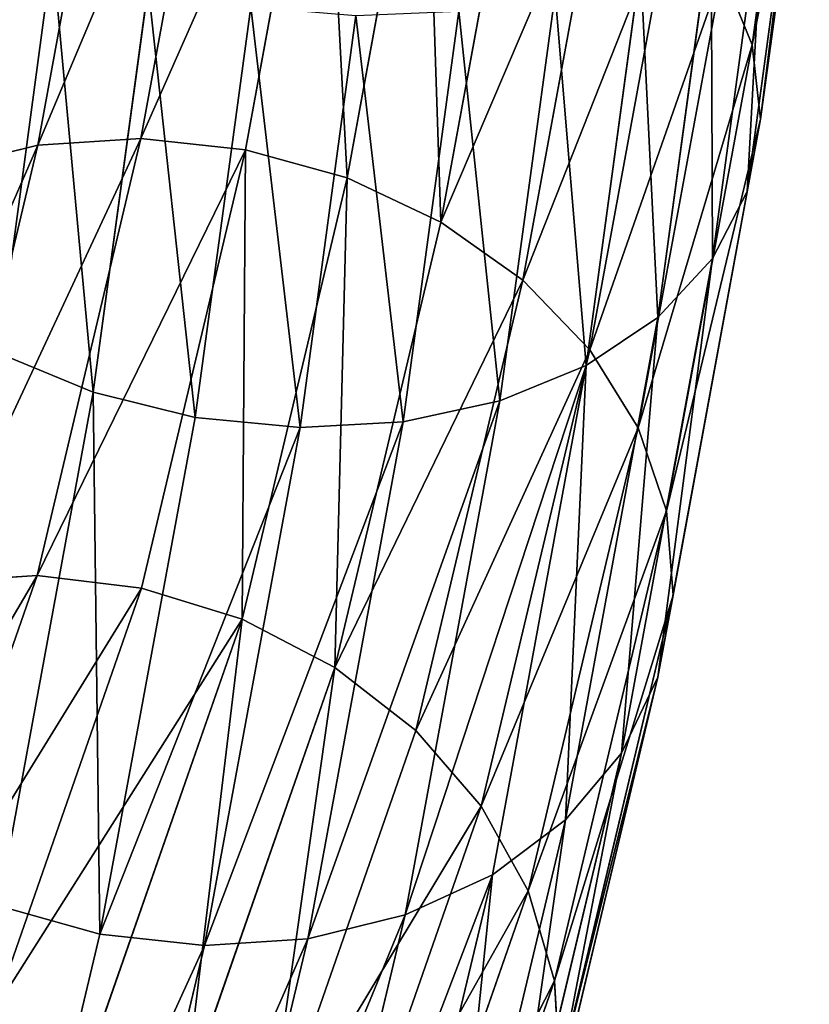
# Model space of a CAD drawing. Extents: x -0.1 to 19.2, y 0 to 39.3.
# Tile 191 of 215: x 16.2 to 17.1, y 32.1 to 33.3. Entities that reach past the tile are written whole.
import ezdxf

# ---------------------------------------------------------------- set-up
doc = ezdxf.new("R2010")
doc.units = 0
doc.header["$LTSCALE"] = 2.54
doc.layers.get('0').update_dxf_attribs({"color": 13, "linetype": 'CONTINUOUS'})

# ---------------------------------------------------------------- blocks, each defined once
blk = doc.blocks.new('GRUPUJ_50')
at = {"color": 250}
for p, q in [((13.5383, 3.4286, 1.0909), (13.4842, 3.0284, 1.4232)), ((13.5383, 3.4286, 1.0909), (13.4842, 3.0284, 1.4232)), ((12.7794, 2.9203, 2.2577), (12.8687, 3.4077, 1.7009)), ((12.7794, 2.9203, 2.2577), (12.8687, 3.4077, 1.7009)), ((12.7499, 3.4012, 1.6729), (12.6604, 2.9128, 2.231)), ((12.7499, 3.4012, 1.6729), (12.6604, 2.9128, 2.231)), ((12.9896, 3.3962, 1.7109), (12.9, 2.9075, 2.2692)), ((12.9896, 3.3962, 1.7109), (12.9, 2.9075, 2.2692)), ((13.1073, 3.3673, 1.7024), (13.017, 2.8749, 2.2649)), ((13.1073, 3.3673, 1.7024), (13.017, 2.8749, 2.2649)), ((13.2166, 3.3222, 1.676), (13.1252, 2.824, 2.2451)), ((13.2166, 3.3222, 1.676), (13.1252, 2.824, 2.2451)), ((13.5366, 3.2877, 0.8934), (13.4785, 2.8593, 1.2491)), ((13.5366, 3.2877, 0.8934), (13.4785, 2.8593, 1.2491)), ((13.3127, 3.263, 1.6326), (13.2199, 2.757, 2.2106)), ((13.3127, 3.263, 1.6326), (13.2199, 2.757, 2.2106)), ((13.4984, 3.2233, 0.7963), (13.4385, 2.782, 1.1628)), ((13.4984, 3.2233, 0.7963), (13.4385, 2.782, 1.1628)), ((13.3915, 3.1921, 1.5742), (13.2969, 2.6768, 2.1629)), ((13.3915, 3.1921, 1.5742), (13.2969, 2.6768, 2.1629)), ((13.4371, 3.1669, 0.706), (13.3756, 2.7141, 1.0819)), ((13.4371, 3.1669, 0.706), (13.3756, 2.7141, 1.0819)), ((12.6775, 3.1343, 0.5197), (12.6149, 2.6729, 0.9028)), ((12.6775, 3.1343, 0.5197), (12.6149, 2.6729, 0.9028)), ((13.3554, 3.1208, 0.6264), (13.2926, 2.6586, 1.0102)), ((13.3554, 3.1208, 0.6264), (13.2926, 2.6586, 1.0102)), ((13.4495, 3.1128, 1.5034), (13.3529, 2.587, 2.1042)), ((13.4495, 3.1128, 1.5034), (13.3529, 2.587, 2.1042)), ((13.4495, 3.1128, 1.5034), (13.4842, 3.0284, 1.4232)), ((13.4495, 3.1128, 1.5034), (13.4842, 3.0284, 1.4232)), ((12.7878, 3.0964, 0.4872), (12.7242, 2.6278, 0.8764)), ((12.7878, 3.0964, 0.4872), (12.7242, 2.6278, 0.8764)), ((13.2569, 3.0872, 0.5611), (13.1932, 2.618, 0.9507)), ((13.2569, 3.0872, 0.5611), (13.1932, 2.618, 0.9507)), ((12.9061, 3.0721, 0.4751), (12.8418, 2.5989, 0.8679)), ((12.9061, 3.0721, 0.4751), (12.8418, 2.5989, 0.8679)), ((13.1459, 3.0673, 0.5128), (13.0816, 2.5939, 0.9059)), ((13.1459, 3.0673, 0.5128), (13.0816, 2.5939, 0.9059)), ((13.0272, 3.0622, 0.4837), (12.9628, 2.5874, 0.8779)), ((13.0272, 3.0622, 0.4837), (12.9628, 2.5874, 0.8779)), ((13.4842, 3.0284, 1.4232), (13.3855, 2.4913, 2.0368)), ((13.4842, 3.0284, 1.4232), (13.3855, 2.4913, 2.0368)), ((13.4842, 3.0284, 1.4232), (13.494, 2.9426, 1.3372)), ((13.4842, 3.0284, 1.4232), (13.494, 2.9426, 1.3372)), ((13.494, 2.9426, 1.3372), (13.4785, 2.8593, 1.2491)), ((13.494, 2.9426, 1.3372), (13.4785, 2.8593, 1.2491)), ((12.6596, 2.4165, 3.0131), (12.7794, 2.9203, 2.2577)), ((12.6596, 2.4165, 3.0131), (12.7794, 2.9203, 2.2577)), ((12.6604, 2.9128, 2.231), (12.7794, 2.9203, 2.2577)), ((12.6604, 2.9128, 2.231), (12.7794, 2.9203, 2.2577)), ((12.7794, 2.9203, 2.2577), (12.9, 2.9075, 2.2692)), ((12.7794, 2.9203, 2.2577), (12.9, 2.9075, 2.2692)), ((12.6604, 2.9128, 2.231), (12.5405, 2.4089, 2.9865)), ((12.6604, 2.9128, 2.231), (12.5405, 2.4089, 2.9865)), ((12.5481, 2.8852, 2.1901), (12.6604, 2.9128, 2.231)), ((12.5481, 2.8852, 2.1901), (12.6604, 2.9128, 2.231)), ((12.9, 2.9075, 2.2692), (12.7798, 2.4021, 3.027)), ((12.9, 2.9075, 2.2692), (12.7798, 2.4021, 3.027)), ((12.9, 2.9075, 2.2692), (13.017, 2.8749, 2.2649)), ((12.9, 2.9075, 2.2692), (13.017, 2.8749, 2.2649)), ((13.017, 2.8749, 2.2649), (12.896, 2.3663, 3.0276)), ((13.017, 2.8749, 2.2649), (12.896, 2.3663, 3.0276)), ((13.017, 2.8749, 2.2649), (13.1252, 2.824, 2.2451)), ((13.017, 2.8749, 2.2649), (13.1252, 2.824, 2.2451)), ((13.4785, 2.8593, 1.2491), (13.3756, 2.2996, 1.8886)), ((13.4785, 2.8593, 1.2491), (13.3756, 2.2996, 1.8886)), ((13.4785, 2.8593, 1.2491), (13.4385, 2.782, 1.1628)), ((13.4785, 2.8593, 1.2491), (13.4385, 2.782, 1.1628)), ((13.1252, 2.824, 2.2451), (13.0031, 2.3107, 3.0148)), ((13.1252, 2.824, 2.2451), (13.0031, 2.3107, 3.0148)), ((13.1252, 2.824, 2.2451), (13.2199, 2.757, 2.2106)), ((13.1252, 2.824, 2.2451), (13.2199, 2.757, 2.2106)), ((13.4385, 2.782, 1.1628), (13.3336, 2.2119, 1.8142)), ((13.4385, 2.782, 1.1628), (13.3336, 2.2119, 1.8142)), ((13.4385, 2.782, 1.1628), (13.3756, 2.7141, 1.0819)), ((13.4385, 2.782, 1.1628), (13.3756, 2.7141, 1.0819)), ((13.2199, 2.757, 2.2106), (13.0963, 2.2378, 2.9892)), ((13.2199, 2.757, 2.2106), (13.0963, 2.2378, 2.9892)), ((13.2199, 2.757, 2.2106), (13.2969, 2.6768, 2.1629)), ((13.2199, 2.757, 2.2106), (13.2969, 2.6768, 2.1629)), ((13.3756, 2.7141, 1.0819), (13.269, 2.1348, 1.7439)), ((13.3756, 2.7141, 1.0819), (13.269, 2.1348, 1.7439)), ((13.3756, 2.7141, 1.0819), (13.2926, 2.6586, 1.0102)), ((13.3756, 2.7141, 1.0819), (13.2926, 2.6586, 1.0102)), ((12.7242, 2.6278, 0.8764), (12.6149, 2.6729, 0.9028)), ((12.7242, 2.6278, 0.8764), (12.6149, 2.6729, 0.9028)), ((13.2969, 2.6768, 2.1629), (13.1716, 2.1506, 2.9519)), ((13.2969, 2.6768, 2.1629), (13.1716, 2.1506, 2.9519)), ((13.2969, 2.6768, 2.1629), (13.3529, 2.587, 2.1042)), ((13.2969, 2.6768, 2.1629), (13.3529, 2.587, 2.1042)), ((13.2926, 2.6586, 1.0102), (13.1846, 2.0717, 1.6808)), ((13.2926, 2.6586, 1.0102), (13.1846, 2.0717, 1.6808)), ((13.2926, 2.6586, 1.0102), (13.1932, 2.618, 0.9507)), ((13.2926, 2.6586, 1.0102), (13.1932, 2.618, 0.9507)), ((12.7242, 2.6278, 0.8764), (12.6152, 2.0357, 1.5529)), ((12.7242, 2.6278, 0.8764), (12.6152, 2.0357, 1.5529)), ((12.8418, 2.5989, 0.8679), (12.7242, 2.6278, 0.8764)), ((12.8418, 2.5989, 0.8679), (12.7242, 2.6278, 0.8764)), ((13.1932, 2.618, 0.9507), (13.0816, 2.5939, 0.9059)), ((13.1932, 2.618, 0.9507), (13.0816, 2.5939, 0.9059)), ((13.1932, 2.618, 0.9507), (13.0841, 2.0254, 1.6277)), ((13.1932, 2.618, 0.9507), (13.0841, 2.0254, 1.6277)), ((12.8418, 2.5989, 0.8679), (12.7321, 2.0031, 1.5487)), ((12.8418, 2.5989, 0.8679), (12.7321, 2.0031, 1.5487)), ((12.9628, 2.5874, 0.8779), (12.8418, 2.5989, 0.8679)), ((12.9628, 2.5874, 0.8779), (12.8418, 2.5989, 0.8679)), ((13.0816, 2.5939, 0.9059), (12.9628, 2.5874, 0.8779)), ((13.0816, 2.5939, 0.9059), (12.9628, 2.5874, 0.8779)), ((13.0816, 2.5939, 0.9059), (12.9718, 1.9979, 1.5869)), ((13.0816, 2.5939, 0.9059), (12.9718, 1.9979, 1.5869)), ((12.9628, 2.5874, 0.8779), (12.8528, 1.9903, 1.5601)), ((12.9628, 2.5874, 0.8779), (12.8528, 1.9903, 1.5601)), ((13.3529, 2.587, 2.1042), (13.2258, 2.0531, 2.9046)), ((13.3529, 2.587, 2.1042), (13.2258, 2.0531, 2.9046)), ((13.3529, 2.587, 2.1042), (13.3855, 2.4913, 2.0368)), ((13.3529, 2.587, 2.1042), (13.3855, 2.4913, 2.0368)), ((13.3855, 2.4913, 2.0368), (13.2564, 1.9495, 2.8493)), ((13.3855, 2.4913, 2.0368), (13.2564, 1.9495, 2.8493)), ((13.3855, 2.4913, 2.0368), (13.3932, 2.3941, 1.9639)), ((13.3855, 2.4913, 2.0368), (13.3932, 2.3941, 1.9639)), ((12.4914, 1.9341, 3.9445), (12.6596, 2.4165, 3.0131)), ((12.4914, 1.9341, 3.9445), (12.6596, 2.4165, 3.0131)), ((12.5405, 2.4089, 2.9865), (12.6596, 2.4165, 3.0131)), ((12.5405, 2.4089, 2.9865), (12.6596, 2.4165, 3.0131)), ((12.6596, 2.4165, 3.0131), (12.7798, 2.4021, 3.027)), ((12.6596, 2.4165, 3.0131), (12.7798, 2.4021, 3.027)), ((12.7798, 2.4021, 3.027), (12.6104, 1.916, 3.9654)), ((12.7798, 2.4021, 3.027), (12.6104, 1.916, 3.9654)), ((12.7798, 2.4021, 3.027), (12.896, 2.3663, 3.0276)), ((12.7798, 2.4021, 3.027), (12.896, 2.3663, 3.0276)), ((13.3932, 2.3941, 1.9639), (13.2621, 1.8442, 2.7884)), ((13.3932, 2.3941, 1.9639), (13.2621, 1.8442, 2.7884)), ((12.896, 2.3663, 3.0276), (12.7248, 1.8753, 3.9756)), ((12.896, 2.3663, 3.0276), (12.7248, 1.8753, 3.9756)), ((12.896, 2.3663, 3.0276), (13.0031, 2.3107, 3.0148)), ((12.896, 2.3663, 3.0276), (13.0031, 2.3107, 3.0148)), ((13.0031, 2.3107, 3.0148), (12.8297, 1.8137, 3.9744)), ((13.0031, 2.3107, 3.0148), (12.8297, 1.8137, 3.9744)), ((13.0031, 2.3107, 3.0148), (13.0963, 2.2378, 2.9892)), ((13.0031, 2.3107, 3.0148), (13.0963, 2.2378, 2.9892)), ((13.3756, 2.2996, 1.8886), (13.3336, 2.2119, 1.8142)), ((13.3756, 2.2996, 1.8886), (13.3336, 2.2119, 1.8142)), ((13.0963, 2.2378, 2.9892), (12.9205, 1.7339, 3.9621)), ((13.0963, 2.2378, 2.9892), (12.9205, 1.7339, 3.9621)), ((13.0963, 2.2378, 2.9892), (13.1716, 2.1506, 2.9519)), ((13.0963, 2.2378, 2.9892), (13.1716, 2.1506, 2.9519)), ((13.3336, 2.2119, 1.8142), (13.199, 1.6472, 2.6607)), ((13.3336, 2.2119, 1.8142), (13.199, 1.6472, 2.6607)), ((13.3336, 2.2119, 1.8142), (13.269, 2.1348, 1.7439)), ((13.3336, 2.2119, 1.8142), (13.269, 2.1348, 1.7439)), ((13.1716, 2.1506, 2.9519), (12.9933, 1.6393, 3.9391)), ((13.1716, 2.1506, 2.9519), (12.9933, 1.6393, 3.9391)), ((13.1716, 2.1506, 2.9519), (13.2258, 2.0531, 2.9046)), ((13.1716, 2.1506, 2.9519), (13.2258, 2.0531, 2.9046)), ((13.269, 2.1348, 1.7439), (13.1329, 1.5641, 2.5995)), ((13.269, 2.1348, 1.7439), (13.1329, 1.5641, 2.5995)), ((13.269, 2.1348, 1.7439), (13.1846, 2.0717, 1.6808)), ((13.269, 2.1348, 1.7439), (13.1846, 2.0717, 1.6808)), ((13.1846, 2.0717, 1.6808), (13.0473, 1.4962, 2.5436)), ((13.1846, 2.0717, 1.6808), (13.0473, 1.4962, 2.5436)), ((13.1846, 2.0717, 1.6808), (13.0841, 2.0254, 1.6277)), ((13.1846, 2.0717, 1.6808), (13.0841, 2.0254, 1.6277)), ((13.2258, 2.0531, 2.9046), (13.0448, 1.5342, 3.9064)), ((13.2258, 2.0531, 2.9046), (13.0448, 1.5342, 3.9064)), ((13.2258, 2.0531, 2.9046), (13.2564, 1.9495, 2.8493)), ((13.2258, 2.0531, 2.9046), (13.2564, 1.9495, 2.8493)), ((12.7321, 2.0031, 1.5487), (12.6152, 2.0357, 1.5529)), ((12.7321, 2.0031, 1.5487), (12.6152, 2.0357, 1.5529)), ((13.0841, 2.0254, 1.6277), (12.946, 1.4466, 2.4956)), ((13.0841, 2.0254, 1.6277), (12.946, 1.4466, 2.4956)), ((13.0841, 2.0254, 1.6277), (12.9718, 1.9979, 1.5869)), ((13.0841, 2.0254, 1.6277), (12.9718, 1.9979, 1.5869)), ((12.7321, 2.0031, 1.5487), (12.594, 1.4241, 2.4169)), ((12.7321, 2.0031, 1.5487), (12.594, 1.4241, 2.4169)), ((12.8528, 1.9903, 1.5601), (12.7321, 2.0031, 1.5487)), ((12.8528, 1.9903, 1.5601), (12.7321, 2.0031, 1.5487)), ((12.9718, 1.9979, 1.5869), (12.8333, 1.4173, 2.4574)), ((12.9718, 1.9979, 1.5869), (12.8333, 1.4173, 2.4574)), ((12.9718, 1.9979, 1.5869), (12.8528, 1.9903, 1.5601)), ((12.9718, 1.9979, 1.5869), (12.8528, 1.9903, 1.5601)), ((12.8528, 1.9903, 1.5601), (12.7143, 1.4097, 2.4308)), ((12.8528, 1.9903, 1.5601), (12.7143, 1.4097, 2.4308)), ((13.2564, 1.9495, 2.8493), (13.0727, 1.4231, 3.8655)), ((13.2564, 1.9495, 2.8493), (13.0727, 1.4231, 3.8655)), ((13.2564, 1.9495, 2.8493), (13.2621, 1.8442, 2.7884)), ((13.2564, 1.9495, 2.8493), (13.2621, 1.8442, 2.7884))]:
    blk.add_line(p, q, dxfattribs=at)
at = {"color": 35}
for p, q in [((13.5501, 3.3571, 0.9931), (13.494, 2.9426, 1.3372)), ((13.5501, 3.3571, 0.9931), (13.494, 2.9426, 1.3372)), ((13.494, 2.9426, 1.3372), (13.3932, 2.3941, 1.9639)), ((13.494, 2.9426, 1.3372), (13.3932, 2.3941, 1.9639)), ((13.3932, 2.3941, 1.9639), (13.3756, 2.2996, 1.8886)), ((13.3932, 2.3941, 1.9639), (13.3756, 2.2996, 1.8886)), ((13.3756, 2.2996, 1.8886), (13.2427, 1.742, 2.7246)), ((13.3756, 2.2996, 1.8886), (13.2427, 1.742, 2.7246))]:
    blk.add_line(p, q, dxfattribs=at)
mesh = blk.add_polyface(dxfattribs=at)
corners = [(13.5383, 3.4286, 1.0909), (13.4495, 3.1128, 1.5034), (13.4842, 3.0284, 1.4232), (13.5017, 3.499, 1.1827)]
mesh.append_faces([[corners[k] for k in face] for face in [(0, 1, 2), (1, 0, 3)]], dxfattribs={"vtx0": -1, "color": 35})
mesh = blk.add_polyface(dxfattribs=at)
corners = [(13.5501, 3.3571, 0.9931), (13.4842, 3.0284, 1.4232), (13.494, 2.9426, 1.3372), (13.5383, 3.4286, 1.0909)]
mesh.append_faces([[corners[k] for k in face] for face in [(0, 1, 2), (1, 0, 3)]], dxfattribs={"vtx0": -1, "color": 35})
mesh = blk.add_polyface(dxfattribs=at)
corners = [(12.6604, 2.9128, 2.231), (12.8687, 3.4077, 1.7009), (12.7499, 3.4012, 1.6729), (12.7794, 2.9203, 2.2577)]
mesh.append_faces([[corners[k] for k in face] for face in [(0, 1, 2), (1, 0, 3)]], dxfattribs={"vtx0": -1, "color": 35})
mesh = blk.add_polyface(dxfattribs=at)
corners = [(12.7794, 2.9203, 2.2577), (12.9896, 3.3962, 1.7109), (12.8687, 3.4077, 1.7009), (12.9, 2.9075, 2.2692)]
mesh.append_faces([[corners[k] for k in face] for face in [(0, 1, 2), (1, 0, 3)]], dxfattribs={"vtx0": -1, "color": 35})
mesh = blk.add_polyface(dxfattribs=at)
corners = [(12.5481, 2.8852, 2.1901), (12.7499, 3.4012, 1.6729), (12.6383, 3.3771, 1.6281), (12.6604, 2.9128, 2.231)]
mesh.append_faces([[corners[k] for k in face] for face in [(0, 1, 2), (1, 0, 3)]], dxfattribs={"vtx0": -1, "color": 35})
mesh = blk.add_polyface(dxfattribs=at)
corners = [(12.9896, 3.3962, 1.7109), (13.017, 2.8749, 2.2649), (13.1073, 3.3673, 1.7024), (12.9, 2.9075, 2.2692)]
mesh.append_faces([[corners[k] for k in face] for face in [(0, 1, 2), (1, 0, 3)]], dxfattribs={"vtx0": -1, "color": 35})
mesh = blk.add_polyface(dxfattribs=at)
corners = [(13.1073, 3.3673, 1.7024), (13.1252, 2.824, 2.2451), (13.2166, 3.3222, 1.676), (13.017, 2.8749, 2.2649)]
mesh.append_faces([[corners[k] for k in face] for face in [(0, 1, 2), (1, 0, 3)]], dxfattribs={"vtx0": -1, "color": 35})
mesh = blk.add_polyface(dxfattribs=at)
corners = [(13.5366, 3.2877, 0.8934), (13.494, 2.9426, 1.3372), (13.4785, 2.8593, 1.2491), (13.5501, 3.3571, 0.9931)]
mesh.append_faces([[corners[k] for k in face] for face in [(0, 1, 2), (1, 0, 3)]], dxfattribs={"vtx0": -1, "color": 35})
mesh = blk.add_polyface(dxfattribs=at)
corners = [(13.3127, 3.263, 1.6326), (13.1252, 2.824, 2.2451), (13.2199, 2.757, 2.2106), (13.2166, 3.3222, 1.676)]
mesh.append_faces([[corners[k] for k in face] for face in [(0, 1, 2), (1, 0, 3)]], dxfattribs={"vtx0": -1, "color": 35})
mesh = blk.add_polyface(dxfattribs=at)
corners = [(13.4984, 3.2233, 0.7963), (13.4785, 2.8593, 1.2491), (13.4385, 2.782, 1.1628), (13.5366, 3.2877, 0.8934)]
mesh.append_faces([[corners[k] for k in face] for face in [(0, 1, 2), (1, 0, 3)]], dxfattribs={"vtx0": -1, "color": 35})
mesh = blk.add_polyface(dxfattribs=at)
corners = [(13.3915, 3.1921, 1.5742), (13.2199, 2.757, 2.2106), (13.2969, 2.6768, 2.1629), (13.3127, 3.263, 1.6326)]
mesh.append_faces([[corners[k] for k in face] for face in [(0, 1, 2), (1, 0, 3)]], dxfattribs={"vtx0": -1, "color": 35})
mesh = blk.add_polyface(dxfattribs=at)
corners = [(13.4371, 3.1669, 0.706), (13.4385, 2.782, 1.1628), (13.3756, 2.7141, 1.0819), (13.4984, 3.2233, 0.7963)]
mesh.append_faces([[corners[k] for k in face] for face in [(0, 1, 2), (1, 0, 3)]], dxfattribs={"vtx0": -1, "color": 35})
mesh = blk.add_polyface(dxfattribs=at)
corners = [(13.4495, 3.1128, 1.5034), (13.2969, 2.6768, 2.1629), (13.3529, 2.587, 2.1042), (13.3915, 3.1921, 1.5742)]
mesh.append_faces([[corners[k] for k in face] for face in [(0, 1, 2), (1, 0, 3)]], dxfattribs={"vtx0": -1, "color": 35})
mesh = blk.add_polyface(dxfattribs=at)
corners = [(12.58, 3.1839, 0.5711), (12.6149, 2.6729, 0.9028), (12.5187, 2.7321, 0.9462), (12.6775, 3.1343, 0.5197)]
mesh.append_faces([[corners[k] for k in face] for face in [(0, 1, 2), (1, 0, 3)]], dxfattribs={"vtx0": -1, "color": 35})
mesh = blk.add_polyface(dxfattribs=at)
corners = [(13.3554, 3.1208, 0.6264), (13.3756, 2.7141, 1.0819), (13.2926, 2.6586, 1.0102), (13.4371, 3.1669, 0.706)]
mesh.append_faces([[corners[k] for k in face] for face in [(0, 1, 2), (1, 0, 3)]], dxfattribs={"vtx0": -1, "color": 35})
mesh = blk.add_polyface(dxfattribs=at)
corners = [(12.6775, 3.1343, 0.5197), (12.7242, 2.6278, 0.8764), (12.6149, 2.6729, 0.9028), (12.7878, 3.0964, 0.4872)]
mesh.append_faces([[corners[k] for k in face] for face in [(0, 1, 2), (1, 0, 3)]], dxfattribs={"vtx0": -1, "color": 35})
mesh = blk.add_polyface(dxfattribs=at)
corners = [(13.2569, 3.0872, 0.5611), (13.2926, 2.6586, 1.0102), (13.1932, 2.618, 0.9507), (13.3554, 3.1208, 0.6264)]
mesh.append_faces([[corners[k] for k in face] for face in [(0, 1, 2), (1, 0, 3)]], dxfattribs={"vtx0": -1, "color": 35})
mesh = blk.add_polyface(dxfattribs=at)
corners = [(13.4842, 3.0284, 1.4232), (13.3529, 2.587, 2.1042), (13.3855, 2.4913, 2.0368), (13.4495, 3.1128, 1.5034)]
mesh.append_faces([[corners[k] for k in face] for face in [(0, 1, 2), (1, 0, 3)]], dxfattribs={"vtx0": -1, "color": 35})
mesh = blk.add_polyface(dxfattribs=at)
corners = [(12.7878, 3.0964, 0.4872), (12.8418, 2.5989, 0.8679), (12.7242, 2.6278, 0.8764), (12.9061, 3.0721, 0.4751)]
mesh.append_faces([[corners[k] for k in face] for face in [(0, 1, 2), (1, 0, 3)]], dxfattribs={"vtx0": -1, "color": 35})
mesh = blk.add_polyface(dxfattribs=at)
corners = [(13.1459, 3.0673, 0.5128), (13.1932, 2.618, 0.9507), (13.0816, 2.5939, 0.9059), (13.2569, 3.0872, 0.5611)]
mesh.append_faces([[corners[k] for k in face] for face in [(0, 1, 2), (1, 0, 3)]], dxfattribs={"vtx0": -1, "color": 35})
mesh = blk.add_polyface(dxfattribs=at)
corners = [(12.9061, 3.0721, 0.4751), (12.9628, 2.5874, 0.8779), (12.8418, 2.5989, 0.8679), (13.0272, 3.0622, 0.4837)]
mesh.append_faces([[corners[k] for k in face] for face in [(0, 1, 2), (1, 0, 3)]], dxfattribs={"vtx0": -1, "color": 35})
mesh = blk.add_polyface(dxfattribs=at)
corners = [(13.0272, 3.0622, 0.4837), (13.0816, 2.5939, 0.9059), (12.9628, 2.5874, 0.8779), (13.1459, 3.0673, 0.5128)]
mesh.append_faces([[corners[k] for k in face] for face in [(0, 1, 2), (1, 0, 3)]], dxfattribs={"vtx0": -1, "color": 35})
mesh = blk.add_polyface(dxfattribs=at)
corners = [(13.494, 2.9426, 1.3372), (13.3855, 2.4913, 2.0368), (13.3932, 2.3941, 1.9639), (13.4842, 3.0284, 1.4232)]
mesh.append_faces([[corners[k] for k in face] for face in [(0, 1, 2), (1, 0, 3)]], dxfattribs={"vtx0": -1, "color": 35})
mesh = blk.add_polyface(dxfattribs=at)
corners = [(13.4785, 2.8593, 1.2491), (13.3932, 2.3941, 1.9639), (13.3756, 2.2996, 1.8886), (13.494, 2.9426, 1.3372)]
mesh.append_faces([[corners[k] for k in face] for face in [(0, 1, 2), (1, 0, 3)]], dxfattribs={"vtx0": -1, "color": 35})
mesh = blk.add_polyface(dxfattribs=at)
corners = [(12.5405, 2.4089, 2.9865), (12.7794, 2.9203, 2.2577), (12.6604, 2.9128, 2.231), (12.6596, 2.4165, 3.0131)]
mesh.append_faces([[corners[k] for k in face] for face in [(0, 1, 2), (1, 0, 3)]], dxfattribs={"vtx0": -1, "color": 35})
mesh = blk.add_polyface(dxfattribs=at)
corners = [(12.6596, 2.4165, 3.0131), (12.9, 2.9075, 2.2692), (12.7794, 2.9203, 2.2577), (12.7798, 2.4021, 3.027)]
mesh.append_faces([[corners[k] for k in face] for face in [(0, 1, 2), (1, 0, 3)]], dxfattribs={"vtx0": -1, "color": 35})
mesh = blk.add_polyface(dxfattribs=at)
corners = [(12.4278, 2.3796, 2.9483), (12.6604, 2.9128, 2.231), (12.5481, 2.8852, 2.1901), (12.5405, 2.4089, 2.9865)]
mesh.append_faces([[corners[k] for k in face] for face in [(0, 1, 2), (1, 0, 3)]], dxfattribs={"vtx0": -1, "color": 35})
mesh = blk.add_polyface(dxfattribs=at)
corners = [(12.9, 2.9075, 2.2692), (12.896, 2.3663, 3.0276), (13.017, 2.8749, 2.2649), (12.7798, 2.4021, 3.027)]
mesh.append_faces([[corners[k] for k in face] for face in [(0, 1, 2), (1, 0, 3)]], dxfattribs={"vtx0": -1, "color": 35})
mesh = blk.add_polyface(dxfattribs=at)
corners = [(13.017, 2.8749, 2.2649), (13.0031, 2.3107, 3.0148), (13.1252, 2.824, 2.2451), (12.896, 2.3663, 3.0276)]
mesh.append_faces([[corners[k] for k in face] for face in [(0, 1, 2), (1, 0, 3)]], dxfattribs={"vtx0": -1, "color": 35})
mesh = blk.add_polyface(dxfattribs=at)
corners = [(13.4385, 2.782, 1.1628), (13.3756, 2.2996, 1.8886), (13.3336, 2.2119, 1.8142), (13.4785, 2.8593, 1.2491)]
mesh.append_faces([[corners[k] for k in face] for face in [(0, 1, 2), (1, 0, 3)]], dxfattribs={"vtx0": -1, "color": 35})
mesh = blk.add_polyface(dxfattribs=at)
corners = [(13.2199, 2.757, 2.2106), (13.0031, 2.3107, 3.0148), (13.0963, 2.2378, 2.9892), (13.1252, 2.824, 2.2451)]
mesh.append_faces([[corners[k] for k in face] for face in [(0, 1, 2), (1, 0, 3)]], dxfattribs={"vtx0": -1, "color": 35})
mesh = blk.add_polyface(dxfattribs=at)
corners = [(13.3756, 2.7141, 1.0819), (13.3336, 2.2119, 1.8142), (13.269, 2.1348, 1.7439), (13.4385, 2.782, 1.1628)]
mesh.append_faces([[corners[k] for k in face] for face in [(0, 1, 2), (1, 0, 3)]], dxfattribs={"vtx0": -1, "color": 35})
mesh = blk.add_polyface(dxfattribs=at)
corners = [(13.2969, 2.6768, 2.1629), (13.0963, 2.2378, 2.9892), (13.1716, 2.1506, 2.9519), (13.2199, 2.757, 2.2106)]
mesh.append_faces([[corners[k] for k in face] for face in [(0, 1, 2), (1, 0, 3)]], dxfattribs={"vtx0": -1, "color": 35})
mesh = blk.add_polyface(dxfattribs=at)
corners = [(13.2926, 2.6586, 1.0102), (13.269, 2.1348, 1.7439), (13.1846, 2.0717, 1.6808), (13.3756, 2.7141, 1.0819)]
mesh.append_faces([[corners[k] for k in face] for face in [(0, 1, 2), (1, 0, 3)]], dxfattribs={"vtx0": -1, "color": 35})
mesh = blk.add_polyface(dxfattribs=at)
corners = [(12.6152, 2.0357, 1.5529), (12.6149, 2.6729, 0.9028), (12.7242, 2.6278, 0.8764), (12.507, 2.0866, 1.5727)]
mesh.append_faces([[corners[k] for k in face] for face in [(0, 1, 2), (1, 0, 3)]], dxfattribs={"vtx0": -1, "color": 35})
mesh = blk.add_polyface(dxfattribs=at)
corners = [(13.3529, 2.587, 2.1042), (13.1716, 2.1506, 2.9519), (13.2258, 2.0531, 2.9046), (13.2969, 2.6768, 2.1629)]
mesh.append_faces([[corners[k] for k in face] for face in [(0, 1, 2), (1, 0, 3)]], dxfattribs={"vtx0": -1, "color": 35})
mesh = blk.add_polyface(dxfattribs=at)
corners = [(13.2926, 2.6586, 1.0102), (13.0841, 2.0254, 1.6277), (13.1932, 2.618, 0.9507), (13.1846, 2.0717, 1.6808)]
mesh.append_faces([[corners[k] for k in face] for face in [(0, 1, 2), (1, 0, 3)]], dxfattribs={"vtx0": -1, "color": 35})
mesh = blk.add_polyface(dxfattribs=at)
corners = [(12.7321, 2.0031, 1.5487), (12.7242, 2.6278, 0.8764), (12.8418, 2.5989, 0.8679), (12.6152, 2.0357, 1.5529)]
mesh.append_faces([[corners[k] for k in face] for face in [(0, 1, 2), (1, 0, 3)]], dxfattribs={"vtx0": -1, "color": 35})
mesh = blk.add_polyface(dxfattribs=at)
corners = [(13.1932, 2.618, 0.9507), (12.9718, 1.9979, 1.5869), (13.0816, 2.5939, 0.9059), (13.0841, 2.0254, 1.6277)]
mesh.append_faces([[corners[k] for k in face] for face in [(0, 1, 2), (1, 0, 3)]], dxfattribs={"vtx0": -1, "color": 35})
mesh = blk.add_polyface(dxfattribs=at)
corners = [(12.9628, 2.5874, 0.8779), (12.7321, 2.0031, 1.5487), (12.8418, 2.5989, 0.8679), (12.8528, 1.9903, 1.5601)]
mesh.append_faces([[corners[k] for k in face] for face in [(0, 1, 2), (1, 0, 3)]], dxfattribs={"vtx0": -1, "color": 35})
mesh = blk.add_polyface(dxfattribs=at)
corners = [(13.0816, 2.5939, 0.9059), (12.8528, 1.9903, 1.5601), (12.9628, 2.5874, 0.8779), (12.9718, 1.9979, 1.5869)]
mesh.append_faces([[corners[k] for k in face] for face in [(0, 1, 2), (1, 0, 3)]], dxfattribs={"vtx0": -1, "color": 35})
mesh = blk.add_polyface(dxfattribs=at)
corners = [(13.3855, 2.4913, 2.0368), (13.2258, 2.0531, 2.9046), (13.2564, 1.9495, 2.8493), (13.3529, 2.587, 2.1042)]
mesh.append_faces([[corners[k] for k in face] for face in [(0, 1, 2), (1, 0, 3)]], dxfattribs={"vtx0": -1, "color": 35})
mesh = blk.add_polyface(dxfattribs=at)
corners = [(13.3932, 2.3941, 1.9639), (13.2564, 1.9495, 2.8493), (13.2621, 1.8442, 2.7884), (13.3855, 2.4913, 2.0368)]
mesh.append_faces([[corners[k] for k in face] for face in [(0, 1, 2), (1, 0, 3)]], dxfattribs={"vtx0": -1, "color": 35})
mesh = blk.add_polyface(dxfattribs=at)
corners = [(12.3731, 1.9286, 3.9136), (12.6596, 2.4165, 3.0131), (12.5405, 2.4089, 2.9865), (12.4914, 1.9341, 3.9445)]
mesh.append_faces([[corners[k] for k in face] for face in [(0, 1, 2), (1, 0, 3)]], dxfattribs={"vtx0": -1, "color": 35})
mesh = blk.add_polyface(dxfattribs=at)
corners = [(12.4914, 1.9341, 3.9445), (12.7798, 2.4021, 3.027), (12.6596, 2.4165, 3.0131), (12.6104, 1.916, 3.9654)]
mesh.append_faces([[corners[k] for k in face] for face in [(0, 1, 2), (1, 0, 3)]], dxfattribs={"vtx0": -1, "color": 35})
mesh = blk.add_polyface(dxfattribs=at)
corners = [(12.6104, 1.916, 3.9654), (12.896, 2.3663, 3.0276), (12.7798, 2.4021, 3.027), (12.7248, 1.8753, 3.9756)]
mesh.append_faces([[corners[k] for k in face] for face in [(0, 1, 2), (1, 0, 3)]], dxfattribs={"vtx0": -1, "color": 35})
mesh = blk.add_polyface(dxfattribs=at)
corners = [(13.3756, 2.2996, 1.8886), (13.2621, 1.8442, 2.7884), (13.2427, 1.742, 2.7246), (13.3932, 2.3941, 1.9639)]
mesh.append_faces([[corners[k] for k in face] for face in [(0, 1, 2), (1, 0, 3)]], dxfattribs={"vtx0": -1, "color": 35})
mesh = blk.add_polyface(dxfattribs=at)
corners = [(12.896, 2.3663, 3.0276), (12.8297, 1.8137, 3.9744), (13.0031, 2.3107, 3.0148), (12.7248, 1.8753, 3.9756)]
mesh.append_faces([[corners[k] for k in face] for face in [(0, 1, 2), (1, 0, 3)]], dxfattribs={"vtx0": -1, "color": 35})
mesh = blk.add_polyface(dxfattribs=at)
corners = [(13.0031, 2.3107, 3.0148), (12.9205, 1.7339, 3.9621), (13.0963, 2.2378, 2.9892), (12.8297, 1.8137, 3.9744)]
mesh.append_faces([[corners[k] for k in face] for face in [(0, 1, 2), (1, 0, 3)]], dxfattribs={"vtx0": -1, "color": 35})
mesh = blk.add_polyface(dxfattribs=at)
corners = [(13.3336, 2.2119, 1.8142), (13.2427, 1.742, 2.7246), (13.199, 1.6472, 2.6607), (13.3756, 2.2996, 1.8886)]
mesh.append_faces([[corners[k] for k in face] for face in [(0, 1, 2), (1, 0, 3)]], dxfattribs={"vtx0": -1, "color": 35})
mesh = blk.add_polyface(dxfattribs=at)
corners = [(13.1716, 2.1506, 2.9519), (12.9205, 1.7339, 3.9621), (12.9933, 1.6393, 3.9391), (13.0963, 2.2378, 2.9892)]
mesh.append_faces([[corners[k] for k in face] for face in [(0, 1, 2), (1, 0, 3)]], dxfattribs={"vtx0": -1, "color": 35})
mesh = blk.add_polyface(dxfattribs=at)
corners = [(13.269, 2.1348, 1.7439), (13.199, 1.6472, 2.6607), (13.1329, 1.5641, 2.5995), (13.3336, 2.2119, 1.8142)]
mesh.append_faces([[corners[k] for k in face] for face in [(0, 1, 2), (1, 0, 3)]], dxfattribs={"vtx0": -1, "color": 35})
mesh = blk.add_polyface(dxfattribs=at)
corners = [(13.2258, 2.0531, 2.9046), (12.9933, 1.6393, 3.9391), (13.0448, 1.5342, 3.9064), (13.1716, 2.1506, 2.9519)]
mesh.append_faces([[corners[k] for k in face] for face in [(0, 1, 2), (1, 0, 3)]], dxfattribs={"vtx0": -1, "color": 35})
mesh = blk.add_polyface(dxfattribs=at)
corners = [(13.1846, 2.0717, 1.6808), (13.1329, 1.5641, 2.5995), (13.0473, 1.4962, 2.5436), (13.269, 2.1348, 1.7439)]
mesh.append_faces([[corners[k] for k in face] for face in [(0, 1, 2), (1, 0, 3)]], dxfattribs={"vtx0": -1, "color": 35})
mesh = blk.add_polyface(dxfattribs=at)
corners = [(13.1846, 2.0717, 1.6808), (12.946, 1.4466, 2.4956), (13.0841, 2.0254, 1.6277), (13.0473, 1.4962, 2.5436)]
mesh.append_faces([[corners[k] for k in face] for face in [(0, 1, 2), (1, 0, 3)]], dxfattribs={"vtx0": -1, "color": 35})
mesh = blk.add_polyface(dxfattribs=at)
corners = [(13.2564, 1.9495, 2.8493), (13.0448, 1.5342, 3.9064), (13.0727, 1.4231, 3.8655), (13.2258, 2.0531, 2.9046)]
mesh.append_faces([[corners[k] for k in face] for face in [(0, 1, 2), (1, 0, 3)]], dxfattribs={"vtx0": -1, "color": 35})
mesh = blk.add_polyface(dxfattribs=at)
corners = [(12.594, 1.4241, 2.4169), (12.6152, 2.0357, 1.5529), (12.7321, 2.0031, 1.5487), (12.4778, 1.4598, 2.4163)]
mesh.append_faces([[corners[k] for k in face] for face in [(0, 1, 2), (1, 0, 3)]], dxfattribs={"vtx0": -1, "color": 35})
mesh = blk.add_polyface(dxfattribs=at)
corners = [(13.0841, 2.0254, 1.6277), (12.8333, 1.4173, 2.4574), (12.9718, 1.9979, 1.5869), (12.946, 1.4466, 2.4956)]
mesh.append_faces([[corners[k] for k in face] for face in [(0, 1, 2), (1, 0, 3)]], dxfattribs={"vtx0": -1, "color": 35})
mesh = blk.add_polyface(dxfattribs=at)
corners = [(12.8528, 1.9903, 1.5601), (12.594, 1.4241, 2.4169), (12.7321, 2.0031, 1.5487), (12.7143, 1.4097, 2.4308)]
mesh.append_faces([[corners[k] for k in face] for face in [(0, 1, 2), (1, 0, 3)]], dxfattribs={"vtx0": -1, "color": 35})
mesh = blk.add_polyface(dxfattribs=at)
corners = [(12.9718, 1.9979, 1.5869), (12.7143, 1.4097, 2.4308), (12.8528, 1.9903, 1.5601), (12.8333, 1.4173, 2.4574)]
mesh.append_faces([[corners[k] for k in face] for face in [(0, 1, 2), (1, 0, 3)]], dxfattribs={"vtx0": -1, "color": 35})
mesh = blk.add_polyface(dxfattribs=at)
corners = [(13.2621, 1.8442, 2.7884), (13.0727, 1.4231, 3.8655), (13.076, 1.3109, 3.8181), (13.2564, 1.9495, 2.8493)]
mesh.append_faces([[corners[k] for k in face] for face in [(0, 1, 2), (1, 0, 3)]], dxfattribs={"vtx0": -1, "color": 35})
blk = doc.blocks.new('GRUPUJ_55')
at = {"color": 0}
blk.add_blockref('GRUPUJ_50', (3.5742, 30.2), dxfattribs=at)

msp = doc.modelspace()

# ---------------------------------------------------------------- block references
at = {"color": 0}
msp.add_blockref('GRUPUJ_55', (0, 0), dxfattribs=at)

doc.saveas('drawing.dxf')
